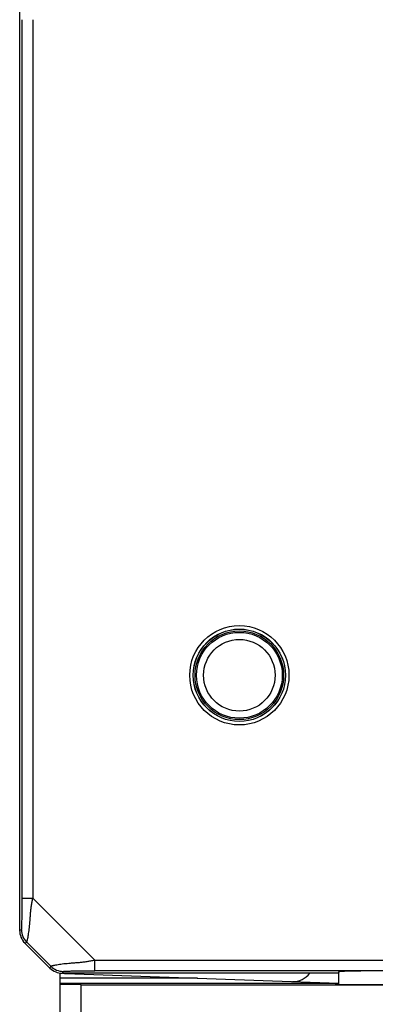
# Model space of a CAD drawing. Header units: millimetres. Extents: x 0 to 559, y 0 to 432.
# Tile 11 of 15: x 300 to 310, y 242 to 270. Entities that reach past the tile are written whole.
import ezdxf

# ---------------------------------------------------------------- set-up
doc = ezdxf.new("R2010")
doc.units = ezdxf.units.MM
doc.header["$LTSCALE"] = 30.734
doc.layers.add('20_ALL_FEATURES', color=7, linetype='CONTINUOUS')

msp = doc.modelspace()

# ---------------------------------------------------------------- linework, layer by layer
at = {"layer": '20_ALL_FEATURES', "color": 7}
for p, q in [((299.909, 244.361), (299.909, 270.947)), ((300.055, 244.007), (300.762, 243.3)), ((301.049, 214.837), (301.049, 243.158)), ((308.909, 243.154), (301.116, 243.154)), ((308.909, 243.193), (308.909, 242.84)), ((308.971, 243.202), (308.95, 243.201)), ((309.942, 243.219), (309.909, 243.219)), ((309.951, 243.219), (309.942, 243.219)), ((304.929, 243.017), (301.049, 243.017)), ((301.205, 243.147), (308.909, 242.878)), ((308.909, 242.861), (301.049, 242.861)), ((301.649, 242.831), (301.049, 242.836)), ((301.649, 242.831), (327.169, 242.831)), ((301.649, 215.332), (301.649, 242.831))]:
    msp.add_line(p, q, dxfattribs=at)
at = {"layer": '20_ALL_FEATURES', "color": 4}
for p, q in [((299.98, 245.272), (299.98, 270.036)), ((299.98, 245.272), (300.279, 245.272)), ((302.027, 243.525), (300.279, 245.272)), ((299.962, 244.383), (299.909, 244.361)), ((300.055, 244.007), (300.108, 244.029)), ((300.784, 243.353), (300.108, 244.029)), ((302.027, 243.225), (302.027, 243.525)), ((300.784, 243.353), (300.762, 243.3)), ((301.116, 243.154), (301.138, 243.207)), ((326.791, 243.225), (302.027, 243.225))]:
    msp.add_line(p, q, dxfattribs=at)
at = {"layer": '20_ALL_FEATURES', "color": 7}
for radius in [1.4, 1.303]:
    msp.add_circle((306.109, 251.554), radius, dxfattribs=at)
at = {"layer": '20_ALL_FEATURES', "color": 4}
for radius in [1.3, 1.25, 1.21, 1.01]:
    msp.add_circle((306.109, 251.554), radius, dxfattribs=at)
at = {"layer": '20_ALL_FEATURES', "color": 7}
for centre, radius, start, end in [((300.408, 244.361), 0.5, 179.9994, 225.0006), ((301.116, 243.654), 0.5, 224.9994, 270.0006), ((301.223, 243.647), 0.5, 260.3208, 268), ((307.626, 243.523), 0.6, 268, 322.0055)]:
    msp.add_arc(centre, radius, start, end, dxfattribs=at)
at = {"layer": '20_ALL_FEATURES', "color": 4}
for centre, start, end in [((300.462, 244.383), 180.0169, 224.9831), ((301.138, 243.707), 225.0169, 269.9831)]:
    msp.add_arc(centre, 0.5, start, end, dxfattribs=at)
for points, knots in [([(300.279, 270.036), (300.279, 269.778), (300.279, 269.262), (300.279, 268.23), (300.279, 266.94), (300.279, 265.393), (300.279, 263.329), (300.279, 260.749), (300.279, 257.654), (300.279, 255.074), (300.279, 253.011), (300.279, 251.463), (300.279, 249.915), (300.279, 248.625), (300.279, 247.593), (300.279, 246.949), (300.279, 246.433), (300.279, 246.11), (300.279, 245.852), (300.279, 245.659), (300.279, 245.465), (300.28, 245.336), (300.28, 245.272)], [0, 0, 0, 0, 0.03125, 0.0625, 0.125, 0.1875, 0.25, 0.375, 0.5, 0.625, 0.6875, 0.75, 0.8125, 0.875, 0.90625, 0.9375, 0.953125, 0.96875, 0.976563, 0.984375, 0.992188, 1, 1, 1, 1]), ([(299.962, 244.383), (299.962, 244.383), (299.962, 244.384), (299.963, 244.385), (299.963, 244.387), (299.964, 244.392), (299.965, 244.4), (299.966, 244.411), (299.967, 244.425), (299.968, 244.442), (299.968, 244.46), (299.97, 244.489), (299.971, 244.529), (299.972, 244.581), (299.974, 244.637), (299.975, 244.698), (299.976, 244.762), (299.977, 244.852), (299.979, 244.972), (299.979, 245.12), (299.98, 245.221), (299.98, 245.272)], [0, 0, 0, 0, 0.000878, 0.002583, 0.005172, 0.008643, 0.018183, 0.031055, 0.046991, 0.065699, 0.086883, 0.110271, 0.162717, 0.221444, 0.28529, 0.35345, 0.425352, 0.500575, 0.659664, 0.82787, 1, 1, 1, 1]), ([(300.108, 244.029), (300.108, 244.03), (300.109, 244.031), (300.11, 244.032), (300.111, 244.035), (300.113, 244.04), (300.115, 244.049), (300.119, 244.062), (300.123, 244.078), (300.128, 244.098), (300.133, 244.12), (300.141, 244.157), (300.152, 244.209), (300.163, 244.28), (300.175, 244.359), (300.185, 244.447), (300.193, 244.54), (300.201, 244.638), (300.208, 244.739), (300.216, 244.843), (300.224, 244.932), (300.233, 245.003), (300.241, 245.056), (300.251, 245.11), (300.263, 245.182), (300.273, 245.236), (300.279, 245.272)], [0, 0, 0, 0, 0.000877, 0.002424, 0.004669, 0.007616, 0.015606, 0.026361, 0.039825, 0.055927, 0.074578, 0.095678, 0.144749, 0.202084, 0.266487, 0.336731, 0.411629, 0.490132, 0.571375, 0.654682, 0.739566, 0.782474, 0.825629, 0.86901, 0.912575, 1, 1, 1, 1]), ([(300.784, 243.353), (300.784, 243.354), (300.785, 243.354), (300.787, 243.355), (300.79, 243.356), (300.795, 243.358), (300.804, 243.361), (300.817, 243.364), (300.833, 243.369), (300.852, 243.373), (300.875, 243.379), (300.912, 243.387), (300.964, 243.397), (301.035, 243.409), (301.114, 243.42), (301.201, 243.43), (301.295, 243.438), (301.393, 243.446), (301.494, 243.453), (301.598, 243.461), (301.686, 243.47), (301.757, 243.478), (301.811, 243.486), (301.865, 243.496), (301.937, 243.509), (301.991, 243.518), (302.027, 243.525)], [0, 0, 0, 0, 0.000876, 0.002424, 0.004669, 0.007616, 0.015605, 0.026359, 0.039824, 0.055925, 0.074576, 0.095676, 0.144748, 0.202083, 0.266487, 0.336731, 0.411629, 0.490132, 0.571375, 0.654683, 0.739567, 0.782474, 0.82563, 0.86901, 0.912576, 1, 1, 1, 1]), ([(302.027, 243.525), (302.091, 243.525), (302.22, 243.524), (302.414, 243.525), (302.607, 243.525), (302.865, 243.525), (303.187, 243.525), (303.703, 243.525), (304.348, 243.525), (305.38, 243.525), (306.67, 243.525), (308.218, 243.525), (309.765, 243.525), (311.829, 243.525), (314.409, 243.525), (317.504, 243.525), (320.6, 243.525), (323.695, 243.525), (325.759, 243.525), (326.791, 243.525)], [0, 0, 0, 0, 0.007812, 0.015625, 0.023437, 0.03125, 0.046875, 0.0625, 0.09375, 0.125, 0.1875, 0.25, 0.3125, 0.375, 0.5, 0.625, 0.75, 0.875, 1, 1, 1, 1]), ([(301.138, 243.207), (301.138, 243.207), (301.138, 243.208), (301.14, 243.208), (301.142, 243.208), (301.147, 243.209), (301.154, 243.21), (301.166, 243.211), (301.18, 243.212), (301.196, 243.213), (301.215, 243.214), (301.244, 243.215), (301.284, 243.216), (301.336, 243.218), (301.392, 243.219), (301.453, 243.22), (301.516, 243.221), (301.607, 243.223), (301.727, 243.224), (301.875, 243.225), (301.976, 243.225), (302.027, 243.225)], [0, 0, 0, 0, 0.000877, 0.002584, 0.005175, 0.008647, 0.018189, 0.031061, 0.046998, 0.065706, 0.086889, 0.110277, 0.162722, 0.221447, 0.285292, 0.353452, 0.425353, 0.500574, 0.659661, 0.827869, 1, 1, 1, 1])]:
    msp.add_open_spline(points, degree=3, knots=knots, dxfattribs=at)
at = {"layer": '20_ALL_FEATURES', "color": 7}
for points, knots in [([(308.95, 243.201), (308.944, 243.2), (308.933, 243.199), (308.921, 243.197), (308.913, 243.196), (308.91, 243.194), (308.909, 243.194), (308.909, 243.193)], [0, 0, 0, 0, 0.426008, 0.73345, 0.921943, 0.972945, 1, 1, 1, 1]), ([(309.909, 243.219), (309.809, 243.219), (309.618, 243.219), (309.355, 243.215), (309.163, 243.211), (309.041, 243.206), (308.992, 243.204), (308.971, 243.202)], [0, 0, 0, 0, 0.319195, 0.609101, 0.843157, 0.932303, 1, 1, 1, 1]), ([(308.909, 242.848), (308.901, 242.848), (308.886, 242.848), (308.866, 242.847), (308.849, 242.847), (308.835, 242.846), (308.825, 242.846), (308.819, 242.845), (308.815, 242.845), (308.812, 242.845), (308.81, 242.845), (308.809, 242.844), (308.809, 242.844), (308.809, 242.844)], [0, 0, 0, 0, 0.23122, 0.43299, 0.604736, 0.745963, 0.856281, 0.89975, 0.935387, 0.96318, 0.98313, 0.995279, 1, 1, 1, 1]), ([(308.809, 242.844), (308.809, 242.844), (308.809, 242.844), (308.81, 242.844), (308.812, 242.843), (308.814, 242.843), (308.817, 242.843), (308.822, 242.843), (308.831, 242.842), (308.842, 242.842), (308.857, 242.841), (308.874, 242.841), (308.893, 242.84), (308.915, 242.84), (308.949, 242.839), (308.997, 242.839), (309.061, 242.838), (309.133, 242.837), (309.213, 242.837), (309.299, 242.836), (309.392, 242.836), (309.524, 242.835), (309.697, 242.835), (309.837, 242.834), (309.909, 242.834)], [0, 0, 0, 0, 0.000369, 0.001297, 0.002817, 0.004934, 0.007647, 0.010956, 0.019356, 0.030116, 0.043211, 0.058609, 0.076275, 0.096165, 0.118232, 0.168679, 0.227131, 0.293025, 0.365726, 0.444536, 0.528694, 0.61739, 0.804947, 1, 1, 1, 1]), ([(309.909, 242.834), (309.98, 242.834), (310.12, 242.835), (310.293, 242.835), (310.425, 242.836), (310.518, 242.836), (310.604, 242.837), (310.684, 242.837), (310.756, 242.838), (310.82, 242.839), (310.868, 242.839), (310.902, 242.84), (310.924, 242.84), (310.943, 242.841), (310.96, 242.841), (310.975, 242.842), (310.987, 242.842), (310.995, 242.843), (311, 242.843), (311.003, 242.843), (311.005, 242.843), (311.007, 242.844), (311.008, 242.844), (311.009, 242.844), (311.009, 242.844)], [0, 0, 0, 0, 0.195053, 0.382609, 0.471306, 0.555464, 0.634274, 0.706975, 0.772869, 0.831321, 0.881768, 0.903835, 0.923725, 0.941391, 0.956789, 0.969884, 0.980644, 0.989044, 0.992353, 0.995066, 0.997183, 0.998703, 0.999631, 1, 1, 1, 1])]:
    msp.add_open_spline(points, degree=3, knots=knots, dxfattribs=at)

doc.saveas('drawing.dxf')
